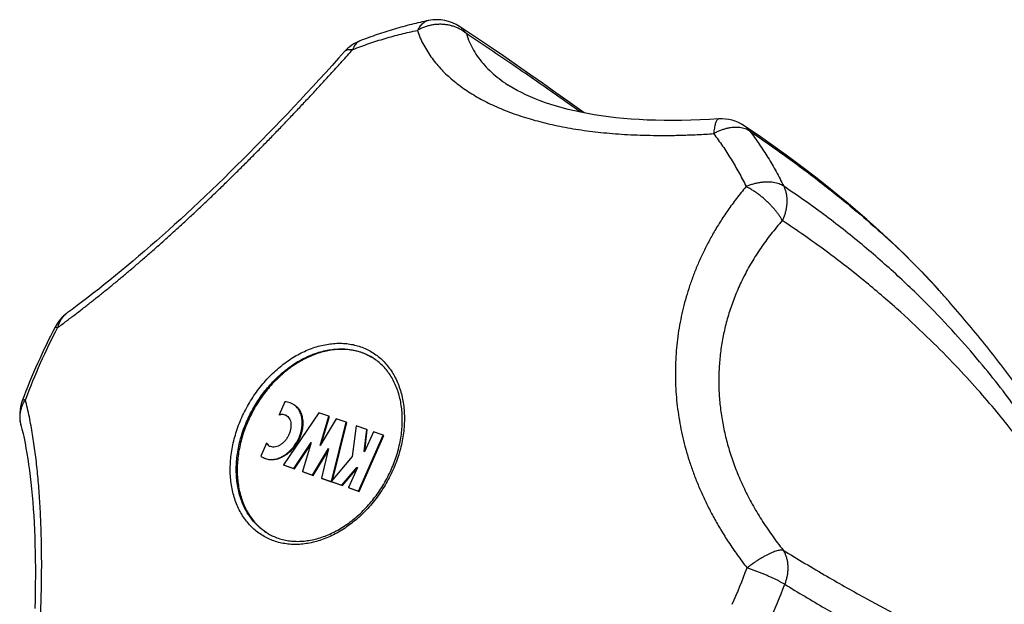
# Model space of a CAD drawing. Header units: millimetres. Extents: x 76 to 624, y -152 to 391.
# Tile 2 of 24: x 76 to 124, y -2 to 27. Entities that reach past the tile are written whole.
import ezdxf

# ---------------------------------------------------------------- set-up
doc = ezdxf.new("R2010")
doc.units = ezdxf.units.MM
doc.header["$LTSCALE"] = 32.67
doc.layers.get('0').update_dxf_attribs({"linetype": 'CONTINUOUS'})

msp = doc.modelspace()

# ---------------------------------------------------------------- linework, layer by layer
at = {"color": 7, "linetype": 'Continuous'}
for p, q in [((99.842, 23.749), (99.843, 23.748)), ((120.904, 13.709), (120.906, 13.706)), ((120.907, 13.706), (120.904, 13.709)), ((88.93, 8.261), (88.65, 7.634)), ((90.588, 7.727), (88.865, 5.176)), ((91.073, 7.558), (90.588, 7.727)), ((88.679, 7.617), (88.65, 7.634)), ((90.646, 6.131), (91.073, 7.558)), ((91.437, 7.432), (90.646, 6.131)), ((90.713, 6.241), (91.102, 7.542)), ((91.102, 7.542), (91.073, 7.558)), ((91.247, 4.504), (91.922, 7.263)), ((91.276, 4.487), (91.951, 7.246)), ((91.922, 7.263), (91.437, 7.432)), ((91.951, 7.246), (91.922, 7.263)), ((92.406, 7.094), (92.222, 5.582)), ((92.928, 6.912), (92.406, 7.094)), ((92.797, 5.832), (92.928, 6.912)), ((93.255, 6.798), (92.82, 5.824)), ((92.83, 5.845), (92.957, 6.895)), ((92.957, 6.895), (92.928, 6.912)), ((93.74, 6.629), (93.255, 6.798)), ((89.363, 5.003), (90.219, 6.27)), ((90.219, 6.27), (89.796, 4.852)), ((92.523, 3.901), (93.74, 6.629)), ((92.552, 3.885), (93.769, 6.612)), ((93.769, 6.612), (93.74, 6.629)), ((88.027, 6.238), (87.747, 5.61)), ((88.056, 6.221), (88.027, 6.238)), ((89.392, 4.986), (90.187, 6.163)), ((90.281, 4.683), (91.066, 5.975)), ((90.31, 4.666), (91.039, 5.867)), ((91.066, 5.975), (90.713, 4.532)), ((92.82, 5.824), (92.797, 5.832)), ((92.222, 5.582), (91.189, 4.366)), ((88.894, 5.16), (88.865, 5.176)), ((88.865, 5.176), (89.363, 5.003)), ((88.894, 5.16), (89.392, 4.986)), ((89.392, 4.986), (89.363, 5.003)), ((89.825, 4.835), (89.796, 4.852)), ((89.796, 4.852), (90.281, 4.683)), ((89.825, 4.835), (90.31, 4.666)), ((91.712, 4.184), (92.449, 5.053)), ((91.741, 4.167), (92.458, 5.012)), ((92.473, 5.045), (92.038, 4.07)), ((92.449, 5.053), (92.473, 5.045)), ((90.31, 4.666), (90.281, 4.683)), ((90.742, 4.516), (90.713, 4.532)), ((90.713, 4.532), (91.186, 4.367)), ((90.742, 4.516), (91.215, 4.351)), ((91.186, 4.367), (91.247, 4.504)), ((91.215, 4.351), (91.186, 4.367)), ((91.218, 4.349), (91.189, 4.366)), ((91.189, 4.366), (91.712, 4.184)), ((91.218, 4.349), (91.741, 4.167)), ((91.276, 4.487), (91.247, 4.504)), ((91.258, 4.446), (91.276, 4.487)), ((91.741, 4.167), (91.712, 4.184)), ((92.067, 4.054), (92.038, 4.07)), ((92.038, 4.07), (92.523, 3.901)), ((92.067, 4.054), (92.552, 3.885)), ((92.552, 3.885), (92.523, 3.901)), ((88.119, 1.818), (88.123, 1.815))]:
    msp.add_line(p, q, dxfattribs=at)
at = {"color": 9, "linetype": 'Continuous'}
msp.add_line((93.137, 10.467), (93.137, 10.467), dxfattribs=at)
at = {"color": 7, "linetype": 'Continuous'}
for points in [[(103.556, 22.385), (103.327, 22.549), (102.759, 22.956), (102.174, 23.373), (101.57, 23.801), (100.945, 24.239), (100.298, 24.69), (99.627, 25.153), (98.93, 25.628), (98.204, 26.119), (97.465, 26.612)], [(91.843, 25.384), (91.55, 25.058), (91.237, 24.711), (90.924, 24.367), (90.611, 24.025), (90.299, 23.685), (89.986, 23.347), (89.674, 23.012), (89.362, 22.679), (89.05, 22.348), (88.738, 22.021), (88.427, 21.696), (88.116, 21.374), (87.806, 21.054), (87.496, 20.738), (87.186, 20.425), (86.878, 20.115), (86.57, 19.808), (86.262, 19.505), (85.956, 19.204), (85.65, 18.907), (85.345, 18.614), (85.041, 18.324), (84.738, 18.037), (84.437, 17.754), (84.136, 17.475), (83.837, 17.2), (83.539, 16.928), (83.242, 16.661), (82.947, 16.397), (82.654, 16.137), (82.362, 15.882), (82.072, 15.63), (81.784, 15.383), (81.498, 15.14), (81.214, 14.901), (80.933, 14.667), (80.654, 14.438), (80.377, 14.213), (80.103, 13.993), (79.832, 13.778), (79.564, 13.568), (79.3, 13.362), (79.039, 13.162), (78.781, 12.968), (78.528, 12.778), (78.295, 12.607)], [(110.126, 22.095), (109.683, 22.068), (109.219, 22.045), (108.765, 22.028), (108.32, 22.018), (107.885, 22.015), (107.459, 22.017), (107.042, 22.026), (106.635, 22.04), (106.237, 22.06), (105.849, 22.086), (105.47, 22.117), (105.101, 22.154), (104.741, 22.196), (104.39, 22.243), (104.049, 22.296), (103.717, 22.353), (103.395, 22.416), (103.082, 22.483), (102.779, 22.554), (102.485, 22.63), (102.201, 22.71), (101.927, 22.795), (101.663, 22.883), (101.409, 22.975), (101.165, 23.07), (100.93, 23.169), (100.704, 23.272), (100.488, 23.378), (100.28, 23.487), (100.083, 23.599), (99.895, 23.714), (99.843, 23.748)], [(120.907, 13.706), (120.707, 13.927), (120.445, 14.21), (120.17, 14.502), (119.881, 14.801), (119.576, 15.11), (119.255, 15.428), (118.917, 15.755), (118.56, 16.093), (118.184, 16.441), (117.786, 16.801), (117.366, 17.173), (116.922, 17.558), (116.45, 17.957), (115.95, 18.37), (115.419, 18.798), (114.854, 19.243), (114.25, 19.706), (113.604, 20.188), (112.912, 20.691), (112.165, 21.218), (111.38, 21.756)], [(76.034, 7.117), (76.082, 6.924), (76.132, 6.707), (76.182, 6.479), (76.23, 6.241), (76.277, 5.994), (76.322, 5.737), (76.365, 5.47), (76.406, 5.195), (76.445, 4.91), (76.482, 4.617), (76.517, 4.316), (76.549, 4.007), (76.579, 3.69), (76.607, 3.365), (76.631, 3.034), (76.654, 2.696), (76.673, 2.351), (76.69, 1.999), (76.705, 1.642), (76.716, 1.277), (76.725, 0.907), (76.731, 0.531), (76.735, 0.148), (76.735, -0.24), (76.733, -0.634), (76.728, -1.033), (76.72, -1.438), (76.709, -1.848)]]:
    msp.add_lwpolyline(points, dxfattribs=at)
for centre, radius, start, end in [((96.36, 24.945), 2, 56.4631, 101.5865), ((93.332, 24.049), 2, 111.1357, 138.1309), ((110.261, 20.099), 2, 55.9508, 93.8587), ((79.477, 10.994), 2, 126.2202, 152.4925), ((106.44, -3.06), 32.406, 152.4716, 159.445), ((91.798, 8.052), 2.761, 60.2909, 60.9972), ((77.97, 7.616), 2, 159.459, 194.4625), ((88.8, 7.263), 0.389, 54.896, 59.897), ((88.362, 6.439), 0.389, 239.89, 246.6895), ((88.235, 6.236), 0.793, 232.0203, 239.8602), ((89.55, 4.172), 2.755, 238.8169, 239.2101)]:
    msp.add_arc(centre, radius, start, end, dxfattribs=at)
at = {"color": 9, "linetype": 'Continuous'}
for centre, radius, start, end in [((110.752, 20.826), 1.122, 55.1687, 55.9489), ((106.178, -2.881), 31.976, 152.4906, 155.9533), ((105.746, -2.688), 31.503, 155.9541, 159.4508), ((82.017, 11.2), 31.504, 335.9541, 339.4508), ((82.571, 10.882), 32.876, 335.9542, 339.4527)]:
    msp.add_arc(centre, radius, start, end, dxfattribs=at)
at = {"color": 7, "linetype": 'Continuous'}
for points, knots in [([(95.959, 26.904), (95.678, 26.846), (95.117, 26.718), (94.279, 26.489), (93.441, 26.223), (92.887, 26.021), (92.611, 25.914)], [0, 0, 0, 0, 0.858507, 1.727256, 2.606113, 3.494985, 3.494985, 3.494985, 3.494985]), ([(130.348, -0.18), (130.061, 0.405), (129.451, 1.593), (128.453, 3.38), (127.34, 5.219), (126.091, 7.125), (124.685, 9.101), (123.107, 11.144), (121.82, 12.677), (121.062, 13.533), (120.907, 13.706)], [0, 0, 0, 0, 1.954651, 4.006327, 6.137496, 8.404421, 10.839416, 13.412517, 16.145706, 16.842777, 16.842777, 16.842777, 16.842777]), ([(93.137, 10.466), (93.084, 10.496), (92.943, 10.568), (92.704, 10.665), (92.42, 10.748), (92.124, 10.802), (91.82, 10.827), (91.509, 10.823), (91.193, 10.79), (90.874, 10.728), (90.553, 10.638), (90.234, 10.519), (89.917, 10.374), (89.605, 10.203), (89.3, 10.006), (89.003, 9.785), (88.717, 9.542), (88.442, 9.278), (88.181, 8.994), (87.936, 8.693), (87.708, 8.376), (87.497, 8.045), (87.307, 7.702), (87.193, 7.466), (87.14, 7.347)], [0, 0, 0, 0, 0.182465, 0.475337, 0.770788, 1.070125, 1.374515, 1.684945, 2.002203, 2.326863, 2.659287, 2.999626, 3.347833, 3.703677, 4.066759, 4.436531, 4.812312, 5.19331, 5.578638, 5.967335, 6.358381, 6.750717, 7.143265, 7.53494, 7.53494, 7.53494, 7.53494]), ([(94.124, 4.941), (94.177, 5.059), (94.276, 5.298), (94.401, 5.663), (94.504, 6.031), (94.583, 6.4), (94.637, 6.766), (94.667, 7.129), (94.672, 7.486), (94.652, 7.835), (94.608, 8.173), (94.54, 8.499), (94.447, 8.811), (94.331, 9.107), (94.192, 9.385), (94.03, 9.643), (93.847, 9.88), (93.644, 10.094), (93.421, 10.284), (93.248, 10.402), (93.151, 10.459), (93.137, 10.467)], [0, 0, 0, 0, 0.389275, 0.775356, 1.157339, 1.534247, 1.905002, 2.269259, 2.625967, 2.974894, 3.315834, 3.648394, 3.973272, 4.29032, 4.600343, 4.904215, 5.202618, 5.497104, 5.788561, 6.078376, 6.125839, 6.125839, 6.125839, 6.125839]), ([(89.325, 8.153), (89.282, 8.178), (89.197, 8.217), (89.063, 8.251), (88.974, 8.26), (88.93, 8.261)], [0, 0, 0, 0, 0.1493453, 0.2800984, 0.4140757, 0.4140757, 0.4140757, 0.4140757]), ([(87.837, 5.55), (87.843, 5.546), (87.886, 5.522), (87.999, 5.472), (88.189, 5.434), (88.42, 5.446), (88.656, 5.512), (88.888, 5.629), (89.108, 5.792), (89.307, 5.995), (89.479, 6.23), (89.617, 6.488), (89.716, 6.76), (89.773, 7.036), (89.784, 7.305), (89.749, 7.558), (89.669, 7.785), (89.547, 7.977), (89.422, 8.092), (89.344, 8.142), (89.325, 8.153)], [0, 0, 0, 0, 0.020454, 0.149428, 0.366612, 0.59472, 0.837655, 1.096452, 1.369934, 1.65486, 1.946839, 2.240661, 2.530954, 2.812744, 3.081856, 3.335751, 3.573757, 3.797936, 4.012847, 4.076292, 4.076292, 4.076292, 4.076292]), ([(89.354, 8.136), (89.373, 8.125), (89.451, 8.075), (89.576, 7.961), (89.698, 7.768), (89.778, 7.541), (89.813, 7.289), (89.802, 7.019), (89.745, 6.744), (89.646, 6.471), (89.508, 6.213), (89.336, 5.978), (89.136, 5.775), (88.917, 5.612), (88.685, 5.495), (88.449, 5.429), (88.218, 5.417), (88.028, 5.455), (87.915, 5.505), (87.872, 5.53), (87.866, 5.533)], [0, 0, 0, 0, 0.063445, 0.278356, 0.502535, 0.740541, 0.994436, 1.263548, 1.545338, 1.835631, 2.129453, 2.421432, 2.706358, 2.97984, 3.238636, 3.481572, 3.70968, 3.926864, 4.055838, 4.076292, 4.076292, 4.076292, 4.076292]), ([(87.14, 7.347), (87.087, 7.228), (86.988, 6.989), (86.863, 6.623), (86.761, 6.254), (86.683, 5.884), (86.629, 5.516), (86.601, 5.151), (86.597, 4.793), (86.619, 4.442), (86.665, 4.101), (86.736, 3.773), (86.832, 3.459), (86.951, 3.161), (87.094, 2.882), (87.258, 2.622), (87.444, 2.384), (87.65, 2.169), (87.875, 1.978), (88.036, 1.868), (88.119, 1.818)], [0, 0, 0, 0, 0.389735, 0.776492, 1.159286, 1.537197, 1.909396, 2.275155, 2.633873, 2.98509, 3.328508, 3.664006, 3.991658, 4.311741, 4.624746, 4.931381, 5.232556, 5.529371, 5.823084, 6.115071, 6.115071, 6.115071, 6.115071]), ([(89.024, 7.582), (89.026, 7.58), (89.058, 7.557), (89.117, 7.5), (89.179, 7.392), (89.218, 7.265), (89.232, 7.123), (89.222, 6.97), (89.187, 6.814), (89.13, 6.659), (89.052, 6.511), (88.956, 6.376), (88.846, 6.259), (88.726, 6.164), (88.6, 6.095), (88.473, 6.054), (88.349, 6.044), (88.261, 6.061), (88.216, 6.078), (88.208, 6.082)], [0, 0, 0, 0, 0.00548, 0.120429, 0.242372, 0.374113, 0.516669, 0.669253, 0.829941, 0.995836, 1.163599, 1.329699, 1.490735, 1.643859, 1.786969, 1.919335, 2.041735, 2.156981, 2.184317, 2.184317, 2.184317, 2.184317]), ([(88.65, 7.634), (88.664, 7.638), (88.719, 7.65), (88.814, 7.658), (88.917, 7.639), (88.974, 7.612), (88.996, 7.6)], [0, 0, 0, 0, 0.0450276, 0.1674282, 0.2826743, 0.3560231, 0.3560231, 0.3560231, 0.3560231]), ([(88.964, 7.612), (88.962, 7.612), (88.924, 7.626), (88.843, 7.641), (88.748, 7.634), (88.693, 7.621), (88.679, 7.617)], [0, 0, 0, 0, 0.0063695, 0.1216156, 0.2440162, 0.2890438, 0.2890438, 0.2890438, 0.2890438]), ([(88.167, 6.103), (88.156, 6.109), (88.112, 6.137), (88.065, 6.184), (88.035, 6.226), (88.027, 6.238)], [0, 0, 0, 0, 0.0394292, 0.1543785, 0.1960259, 0.1960259, 0.1960259, 0.1960259]), ([(88.056, 6.221), (88.064, 6.209), (88.091, 6.171), (88.124, 6.137), (88.15, 6.117)], [0, 0, 0, 0, 0.0416473, 0.1410615, 0.1410615, 0.1410615, 0.1410615]), ([(88.123, 1.815), (88.193, 1.774), (88.351, 1.692), (88.607, 1.59), (88.89, 1.51), (89.183, 1.46), (89.484, 1.439), (89.793, 1.446), (90.105, 1.483), (90.421, 1.548), (90.737, 1.641), (91.053, 1.761), (91.366, 1.908), (91.674, 2.081), (91.976, 2.279), (92.271, 2.501), (92.555, 2.744), (92.827, 3.009), (93.086, 3.293), (93.331, 3.595), (93.558, 3.912), (93.768, 4.243), (93.958, 4.586), (94.071, 4.821), (94.124, 4.941)], [0, 0, 0, 0, 0.242185, 0.532865, 0.825793, 1.122535, 1.423985, 1.731313, 2.04554, 2.366903, 2.696376, 3.033827, 3.379413, 3.733108, 4.094104, 4.462309, 4.836777, 5.216728, 5.601368, 5.989447, 6.380087, 6.772113, 7.164358, 7.555675, 7.555675, 7.555675, 7.555675])]:
    msp.add_open_spline(points, degree=3, knots=knots, dxfattribs=at)
at = {"color": 9, "linetype": 'Continuous'}
for points, knots in [([(95.959, 26.904), (95.94, 26.9), (95.887, 26.887), (95.803, 26.853), (95.709, 26.797), (95.622, 26.725), (95.541, 26.637), (95.467, 26.535), (95.424, 26.46), (95.404, 26.421)], [0, 0, 0, 0, 0.0574373, 0.1626358, 0.270796, 0.3835748, 0.5022878, 0.6278464, 0.7607651, 0.7607651, 0.7607651, 0.7607651]), ([(97.797, 26.265), (97.754, 26.302), (97.664, 26.373), (97.518, 26.466), (97.362, 26.545), (97.197, 26.611), (97.025, 26.661), (96.846, 26.697), (96.664, 26.717), (96.479, 26.721), (96.292, 26.709), (96.107, 26.682), (95.923, 26.639), (95.744, 26.581), (95.57, 26.509), (95.458, 26.452), (95.404, 26.421)], [0, 0, 0, 0, 0.170479, 0.343042, 0.517895, 0.695104, 0.874598, 1.056189, 1.239652, 1.424772, 1.611272, 1.798817, 1.987026, 2.175499, 2.363833, 2.551633, 2.551633, 2.551633, 2.551633]), ([(97.465, 26.612), (97.482, 26.601), (97.536, 26.563), (97.622, 26.489), (97.717, 26.384), (97.772, 26.305), (97.797, 26.265)], [0, 0, 0, 0, 0.0592571, 0.1987209, 0.3397643, 0.4834027, 0.4834027, 0.4834027, 0.4834027]), ([(92.249, 25.488), (92.51, 25.588), (93.032, 25.779), (93.821, 26.03), (94.611, 26.246), (95.14, 26.367), (95.404, 26.421)], [0, 0, 0, 0, 0.838427, 1.666765, 2.485058, 3.293419, 3.293419, 3.293419, 3.293419]), ([(95.404, 26.421), (95.447, 26.294), (95.542, 26.047), (95.713, 25.695), (95.905, 25.366), (96.116, 25.058), (96.344, 24.768), (96.59, 24.494), (96.852, 24.235), (97.131, 23.988), (97.427, 23.752), (97.741, 23.527), (98.073, 23.312), (98.424, 23.106), (98.794, 22.911), (99.183, 22.725), (99.59, 22.549), (100.015, 22.384), (100.457, 22.23), (100.916, 22.088), (101.389, 21.957), (101.876, 21.838), (102.377, 21.73), (102.891, 21.635), (103.418, 21.551), (103.96, 21.478), (104.517, 21.417), (105.091, 21.366), (105.685, 21.328), (106.303, 21.301), (106.948, 21.286), (107.626, 21.284), (108.341, 21.297), (109.098, 21.326), (109.616, 21.356), (109.883, 21.374)], [0, 0, 0, 0, 0.403174, 0.792943, 1.17237, 1.544455, 1.912219, 2.278611, 2.646263, 3.017917, 3.395776, 3.781535, 4.176922, 4.583099, 5.001155, 5.431826, 5.875197, 6.331273, 6.799661, 7.279711, 7.770822, 8.272588, 8.784577, 9.307032, 9.840646, 10.386311, 10.945808, 11.521082, 12.115079, 12.73191, 13.375831, 14.051852, 14.765207, 15.520941, 16.323747, 16.323747, 16.323747, 16.323747]), ([(97.797, 26.265), (97.839, 26.123), (97.94, 25.843), (98.143, 25.443), (98.393, 25.064), (98.687, 24.706), (99.024, 24.369), (99.401, 24.052), (99.682, 23.853), (99.833, 23.754), (99.842, 23.749)], [0, 0, 0, 0, 0.444024, 0.889707, 1.34149, 1.803269, 2.278329, 2.769465, 3.278996, 3.310516, 3.310516, 3.310516, 3.310516]), ([(103.387, 22.417), (103.037, 22.667), (101.949, 23.436), (100.092, 24.727), (98.572, 25.751), (97.797, 26.265)], [0, 0, 0, 0, 1.289221, 3.995638, 6.786202, 6.786202, 6.786202, 6.786202]), ([(92.611, 25.914), (92.593, 25.907), (92.548, 25.887), (92.479, 25.842), (92.408, 25.774), (92.345, 25.692), (92.291, 25.595), (92.262, 25.525), (92.249, 25.488)], [0, 0, 0, 0, 0.0559747, 0.1491135, 0.2460721, 0.3487958, 0.4587194, 0.5767557, 0.5767557, 0.5767557, 0.5767557]), ([(77.817, 11.889), (77.962, 11.995), (78.25, 12.208), (78.675, 12.53), (79.094, 12.852), (79.507, 13.176), (79.917, 13.502), (80.324, 13.832), (80.731, 14.167), (81.139, 14.508), (81.549, 14.855), (81.962, 15.21), (82.38, 15.573), (82.801, 15.946), (83.227, 16.327), (83.658, 16.718), (84.092, 17.117), (84.53, 17.524), (84.97, 17.939), (85.411, 18.36), (85.853, 18.786), (86.294, 19.217), (86.734, 19.652), (87.173, 20.091), (87.612, 20.534), (88.05, 20.981), (88.489, 21.434), (88.93, 21.893), (89.375, 22.361), (89.826, 22.84), (90.285, 23.332), (90.755, 23.84), (91.238, 24.368), (91.738, 24.919), (92.076, 25.295), (92.249, 25.488)], [0, 0, 0, 0, 0.539987, 1.07307, 1.600776, 2.125133, 2.648167, 3.171901, 3.698228, 4.229043, 4.765872, 5.310263, 5.863155, 6.425497, 6.997478, 7.578973, 8.169486, 8.767851, 9.372862, 9.983151, 10.597257, 11.214106, 11.833081, 12.453713, 13.076524, 13.70224, 14.332276, 14.968597, 15.613525, 16.270064, 16.941527, 17.631843, 18.345555, 19.087812, 19.864079, 19.864079, 19.864079, 19.864079]), ([(91.843, 25.384), (91.845, 25.387), (91.864, 25.407), (91.906, 25.44), (91.976, 25.472), (92.058, 25.491), (92.15, 25.496), (92.215, 25.492), (92.249, 25.488)], [0, 0, 0, 0, 0.0122684, 0.0832896, 0.1586359, 0.2412499, 0.3331597, 0.4355695, 0.4355695, 0.4355695, 0.4355695]), ([(110.126, 22.095), (110.124, 22.095), (110.109, 22.093), (110.081, 22.08), (110.047, 22.046), (110.016, 21.995), (109.987, 21.928), (109.961, 21.845), (109.937, 21.747), (109.915, 21.635), (109.897, 21.509), (109.888, 21.42), (109.883, 21.374)], [0, 0, 0, 0, 0.0064509, 0.0443446, 0.0906611, 0.1492329, 0.221676, 0.3084683, 0.4094788, 0.5242094, 0.6519083, 0.791637, 0.791637, 0.791637, 0.791637]), ([(111.652, 21.499), (111.617, 21.522), (111.544, 21.564), (111.424, 21.614), (111.294, 21.651), (111.156, 21.674), (111.009, 21.683), (110.857, 21.679), (110.699, 21.661), (110.537, 21.629), (110.373, 21.584), (110.209, 21.527), (110.044, 21.457), (109.937, 21.403), (109.883, 21.374)], [0, 0, 0, 0, 0.124704, 0.253761, 0.388083, 0.52828, 0.674658, 0.827274, 0.986027, 1.150593, 1.320535, 1.495276, 1.674079, 1.856071, 1.856071, 1.856071, 1.856071]), ([(111.393, 21.748), (111.413, 21.734), (111.47, 21.691), (111.56, 21.611), (111.622, 21.537), (111.652, 21.499)], [0, 0, 0, 0, 0.0715322, 0.2150692, 0.3605357, 0.3605357, 0.3605357, 0.3605357]), ([(109.883, 21.374), (110.034, 21.175), (110.327, 20.769), (110.738, 20.134), (111.121, 19.474), (111.356, 19.019), (111.468, 18.788)], [0, 0, 0, 0, 0.747969, 1.503083, 2.265955, 3.037128, 3.037128, 3.037128, 3.037128]), ([(111.651, 21.499), (111.809, 21.292), (112.115, 20.867), (112.543, 20.205), (112.943, 19.516), (113.189, 19.041), (113.306, 18.8)], [0, 0, 0, 0, 0.781207, 1.569435, 2.365769, 3.171219, 3.171219, 3.171219, 3.171219]), ([(111.651, 21.499), (112.311, 21.053), (113.582, 20.162), (115.378, 18.803), (116.99, 17.487), (118.382, 16.257), (119.54, 15.152), (120.351, 14.317), (120.777, 13.85), (120.904, 13.709)], [0, 0, 0, 0, 2.389773, 4.65487, 6.75515, 8.63177, 10.227495, 11.553392, 12.123395, 12.123395, 12.123395, 12.123395]), ([(111.468, 18.788), (111.306, 18.595), (110.998, 18.212), (110.576, 17.632), (110.201, 17.066), (109.866, 16.51), (109.567, 15.962), (109.3, 15.419), (109.061, 14.878), (108.849, 14.338), (108.662, 13.797), (108.499, 13.253), (108.359, 12.706), (108.242, 12.154), (108.148, 11.598), (108.078, 11.037), (108.032, 10.473), (108.009, 9.905), (108.011, 9.336), (108.036, 8.767), (108.086, 8.198), (108.159, 7.632), (108.255, 7.068), (108.375, 6.506), (108.517, 5.947), (108.683, 5.39), (108.873, 4.833), (109.088, 4.275), (109.33, 3.714), (109.6, 3.147), (109.902, 2.572), (110.239, 1.986), (110.618, 1.385), (111.043, 0.765), (111.352, 0.352), (111.516, 0.142)], [0, 0, 0, 0, 0.759104, 1.472867, 2.149448, 2.796014, 3.418711, 4.022635, 4.612163, 5.191065, 5.762567, 6.329272, 6.893524, 7.456824, 8.020587, 8.585478, 9.151779, 9.719615, 10.288641, 10.858486, 11.428986, 12.000009, 12.571798, 13.145231, 13.721311, 14.30194, 14.889234, 15.486006, 16.095537, 16.721771, 17.36932, 18.043628, 18.751111, 19.499499, 20.297562, 20.297562, 20.297562, 20.297562]), ([(113.306, 18.801), (113.271, 18.824), (113.197, 18.866), (113.077, 18.918), (112.945, 18.958), (112.803, 18.987), (112.652, 19.003), (112.494, 19.008), (112.33, 19.001), (112.161, 18.982), (111.989, 18.951), (111.815, 18.908), (111.64, 18.854), (111.525, 18.812), (111.468, 18.788)], [0, 0, 0, 0, 0.124705, 0.255554, 0.393132, 0.537703, 0.689223, 0.847419, 1.011884, 1.18202, 1.357143, 1.536458, 1.719036, 1.90384, 1.90384, 1.90384, 1.90384]), ([(113.239, 17.122), (113.216, 17.165), (113.166, 17.253), (113.082, 17.384), (112.986, 17.517), (112.88, 17.65), (112.763, 17.784), (112.638, 17.916), (112.506, 18.046), (112.367, 18.172), (112.223, 18.293), (112.075, 18.408), (111.925, 18.516), (111.773, 18.616), (111.621, 18.707), (111.519, 18.762), (111.468, 18.788)], [0, 0, 0, 0, 0.146728, 0.30258, 0.466731, 0.638162, 0.815688, 0.997983, 1.183685, 1.371455, 1.559917, 1.747671, 1.933309, 2.115452, 2.292774, 2.464022, 2.464022, 2.464022, 2.464022]), ([(113.306, 18.801), (113.329, 18.754), (113.37, 18.657), (113.416, 18.504), (113.447, 18.343), (113.462, 18.176), (113.463, 18.003), (113.448, 17.827), (113.418, 17.649), (113.373, 17.471), (113.314, 17.294), (113.265, 17.179), (113.239, 17.122)], [0, 0, 0, 0, 0.155551, 0.314787, 0.478401, 0.64647, 0.818904, 0.995468, 1.175822, 1.359525, 1.546036, 1.734744, 1.734744, 1.734744, 1.734744]), ([(113.356, -0.657), (114.004, -1.053), (115.269, -1.809), (117.127, -2.851), (118.861, -3.754), (120.432, -4.498), (121.81, -5.076), (122.992, -5.5), (124.002, -5.795), (124.869, -5.984), (125.613, -6.085), (126.252, -6.115), (126.799, -6.085), (127.267, -6.008), (127.665, -5.892), (128.002, -5.746), (128.285, -5.578), (128.521, -5.393), (128.718, -5.198), (128.882, -4.995), (129.017, -4.786), (129.129, -4.572), (129.22, -4.356), (129.293, -4.136), (129.351, -3.913), (129.395, -3.687), (129.427, -3.457), (129.448, -3.221), (129.458, -2.979), (129.457, -2.729), (129.446, -2.47), (129.424, -2.2), (129.39, -1.915), (129.344, -1.615), (129.284, -1.295), (129.209, -0.953), (129.116, -0.586), (129.003, -0.188), (128.866, 0.243), (128.701, 0.715), (128.503, 1.232), (128.266, 1.801), (127.983, 2.428), (127.648, 3.118), (127.252, 3.876), (126.786, 4.706), (126.241, 5.613), (125.604, 6.601), (124.863, 7.675), (123.999, 8.841), (122.992, 10.103), (121.814, 11.469), (120.44, 12.932), (118.871, 14.453), (117.134, 15.975), (115.274, 17.442), (113.971, 18.358), (113.306, 18.8)], [0, 0, 0, 0, 2.278555, 4.420452, 6.390244, 8.144154, 9.631951, 10.871162, 11.911026, 12.787074, 13.529063, 14.16101, 14.702739, 15.171053, 15.580405, 15.942962, 16.268593, 16.565466, 16.840456, 17.099517, 17.346863, 17.58628, 17.820196, 18.050989, 18.280537, 18.51059, 18.7425, 18.978373, 19.219734, 19.468453, 19.727026, 19.997715, 20.282973, 20.58598, 20.90994, 21.258273, 21.63568, 22.046694, 22.497403, 22.994162, 23.545041, 24.158478, 24.843493, 25.608208, 26.460239, 27.408548, 28.46291, 29.63394, 30.933917, 32.377966, 33.98532, 35.777677, 37.788787, 40.003902, 42.331484, 44.71262, 47.107158, 47.107158, 47.107158, 47.107158]), ([(113.239, 17.122), (113.046, 16.906), (112.679, 16.468), (112.179, 15.787), (111.737, 15.094), (111.351, 14.391), (111.02, 13.678), (110.742, 12.958), (110.517, 12.231), (110.343, 11.498), (110.22, 10.76), (110.148, 10.019), (110.125, 9.273), (110.152, 8.525), (110.228, 7.775), (110.355, 7.022), (110.533, 6.267), (110.762, 5.512), (111.044, 4.756), (111.379, 4.001), (111.768, 3.246), (112.214, 2.494), (112.718, 1.744), (113.086, 1.255), (113.28, 1.012)], [0, 0, 0, 0, 0.8687, 1.71176, 2.532203, 3.333066, 4.117277, 4.887753, 5.647347, 6.398879, 7.145154, 7.888958, 8.633089, 9.38032, 10.133467, 10.89537, 11.668859, 12.456742, 13.261791, 14.086803, 14.93459, 15.807959, 16.709772, 17.642931, 17.642931, 17.642931, 17.642931]), ([(113.28, 1.012), (113.989, 0.578), (115.345, -0.234), (117.271, -1.326), (118.964, -2.229), (120.418, -2.949), (121.668, -3.518), (122.749, -3.962), (123.687, -4.301), (124.503, -4.553), (125.214, -4.73), (125.834, -4.844), (126.374, -4.905), (126.844, -4.92), (127.252, -4.896), (127.605, -4.838), (127.909, -4.753), (128.17, -4.644), (128.391, -4.515), (128.576, -4.372), (128.729, -4.216), (128.855, -4.053), (128.955, -3.885), (129.035, -3.715), (129.097, -3.543), (129.144, -3.37), (129.178, -3.196), (129.201, -3.019), (129.215, -2.839), (129.219, -2.653), (129.214, -2.46), (129.2, -2.256), (129.176, -2.041), (129.141, -1.81), (129.093, -1.56), (129.031, -1.286), (128.951, -0.985), (128.85, -0.652), (128.724, -0.284), (128.571, 0.122), (128.386, 0.567), (128.166, 1.054), (127.907, 1.584), (127.605, 2.162), (127.253, 2.789), (126.846, 3.47), (126.376, 4.208), (125.837, 5.007), (125.218, 5.871), (124.508, 6.806), (123.692, 7.816), (122.755, 8.906), (121.675, 10.082), (120.426, 11.349), (118.974, 12.711), (117.284, 14.165), (115.359, 15.667), (113.966, 16.642), (113.239, 17.122)], [0, 0, 0, 0, 2.494715, 4.739547, 6.643665, 8.247696, 9.607243, 10.764355, 11.752512, 12.598601, 13.324689, 13.949165, 14.4876, 14.95339, 15.358212, 15.712323, 16.024849, 16.303923, 16.556625, 16.78901, 17.00569, 17.210151, 17.404946, 17.592081, 17.773517, 17.951708, 18.128391, 18.305657, 18.485924, 18.67107, 18.863519, 19.066098, 19.281725, 19.513685, 19.766757, 20.045511, 20.35526, 20.701901, 21.0898, 21.522318, 22.002744, 22.535098, 23.123825, 23.773886, 24.491006, 25.281624, 26.153037, 27.113634, 28.173105, 29.342649, 30.635346, 32.066711, 33.655384, 35.424431, 37.40216, 39.626879, 42.109465, 44.723947, 44.723947, 44.723947, 44.723947]), ([(78.295, 12.607), (78.262, 12.583), (78.192, 12.525), (78.094, 12.425), (78.003, 12.307), (77.926, 12.178), (77.863, 12.038), (77.831, 11.939), (77.817, 11.889)], [0, 0, 0, 0, 0.1247054, 0.2711337, 0.4191339, 0.5694449, 0.7226961, 0.87939, 0.87939, 0.87939, 0.87939]), ([(77.704, 11.917), (77.705, 11.918), (77.713, 11.924), (77.736, 11.915), (77.771, 11.907), (77.8, 11.895), (77.817, 11.889)], [0, 0, 0, 0, 0.0056528, 0.0268683, 0.0646156, 0.1189438, 0.1189438, 0.1189438, 0.1189438]), ([(86.823, 7.494), (86.879, 7.619), (86.997, 7.865), (87.196, 8.223), (87.416, 8.569), (87.654, 8.9), (87.911, 9.215), (88.183, 9.511), (88.469, 9.787), (88.769, 10.041), (89.078, 10.271), (89.397, 10.476), (89.723, 10.655), (90.054, 10.807), (90.387, 10.931), (90.722, 11.025), (91.055, 11.09), (91.385, 11.124), (91.71, 11.129), (92.028, 11.102), (92.336, 11.046), (92.633, 10.96), (92.917, 10.844), (93.187, 10.699), (93.439, 10.527), (93.674, 10.327), (93.889, 10.103), (94.083, 9.854), (94.255, 9.583), (94.403, 9.291), (94.528, 8.98), (94.628, 8.653), (94.702, 8.31), (94.751, 7.954), (94.773, 7.588), (94.77, 7.213), (94.74, 6.832), (94.684, 6.448), (94.602, 6.062), (94.496, 5.677), (94.365, 5.295), (94.262, 5.045), (94.207, 4.921)], [0, 0, 0, 0, 0.408942, 0.818812, 1.228474, 1.636798, 2.042674, 2.445033, 2.842869, 3.235253, 3.621358, 4.000477, 4.37204, 4.735634, 5.091012, 5.438124, 5.777126, 6.108399, 6.432544, 6.750384, 7.062946, 7.371448, 7.677258, 7.981848, 8.286735, 8.593425, 8.903352, 9.21783, 9.538011, 9.864846, 10.199071, 10.541197, 10.891515, 11.250102, 11.616832, 11.991397, 12.37332, 12.761973, 13.156595, 13.55631, 13.960153, 14.367087, 14.367087, 14.367087, 14.367087]), ([(87.095, 7.373), (87.148, 7.492), (87.261, 7.728), (87.452, 8.071), (87.662, 8.402), (87.891, 8.719), (88.136, 9.021), (88.397, 9.304), (88.671, 9.569), (88.958, 9.812), (89.254, 10.032), (89.56, 10.229), (89.872, 10.4), (90.188, 10.546), (90.508, 10.664), (90.828, 10.754), (91.147, 10.816), (91.464, 10.85), (91.775, 10.854), (92.079, 10.829), (92.374, 10.774), (92.659, 10.692), (92.913, 10.588), (93.069, 10.506), (93.137, 10.467)], [0, 0, 0, 0, 0.391675, 0.784221, 1.176556, 1.567601, 1.956296, 2.341624, 2.722622, 3.098402, 3.468171, 3.831252, 4.187095, 4.535303, 4.875642, 5.208065, 5.532724, 5.84998, 6.16041, 6.464801, 6.764138, 7.059587, 7.352457, 7.587384, 7.587384, 7.587384, 7.587384]), ([(76.034, 7.117), (76.022, 7.16), (76.002, 7.257), (75.985, 7.41), (75.986, 7.575), (76.003, 7.739), (76.039, 7.903), (76.091, 8.064), (76.16, 8.221), (76.217, 8.321), (76.247, 8.37)], [0, 0, 0, 0, 0.134488, 0.297492, 0.461392, 0.626625, 0.793563, 0.962506, 1.133678, 1.307224, 1.307224, 1.307224, 1.307224]), ([(76.098, 8.318), (76.1, 8.325), (76.111, 8.341), (76.143, 8.357), (76.19, 8.367), (76.227, 8.37), (76.247, 8.37)], [0, 0, 0, 0, 0.0217094, 0.0568191, 0.1043266, 0.1660993, 0.1660993, 0.1660993, 0.1660993]), ([(76.295, -10.276), (76.329, -10.006), (76.393, -9.48), (76.483, -8.709), (76.563, -7.973), (76.636, -7.266), (76.701, -6.583), (76.76, -5.919), (76.813, -5.271), (76.86, -4.636), (76.902, -4.011), (76.938, -3.395), (76.969, -2.785), (76.995, -2.181), (77.016, -1.583), (77.031, -0.991), (77.041, -0.405), (77.045, 0.172), (77.044, 0.741), (77.037, 1.299), (77.024, 1.846), (77.006, 2.38), (76.983, 2.902), (76.954, 3.41), (76.92, 3.906), (76.881, 4.389), (76.837, 4.861), (76.787, 5.323), (76.732, 5.776), (76.67, 6.222), (76.602, 6.661), (76.527, 7.094), (76.444, 7.523), (76.352, 7.949), (76.284, 8.23), (76.247, 8.37)], [0, 0, 0, 0, 0.81591, 1.58982, 2.328275, 3.03728, 3.722096, 4.387089, 5.03599, 5.671957, 6.297584, 6.914788, 7.525169, 8.129374, 8.727908, 9.320436, 9.9062, 10.48428, 11.053312, 11.611961, 12.159179, 12.694022, 13.215956, 13.725075, 14.221541, 14.706239, 15.18007, 15.644289, 16.100223, 16.549305, 16.992959, 17.432564, 17.869362, 18.304433, 18.738254, 18.738254, 18.738254, 18.738254]), ([(94.207, 4.921), (94.151, 4.796), (94.032, 4.55), (93.833, 4.192), (93.614, 3.846), (93.375, 3.515), (93.119, 3.201), (92.847, 2.904), (92.56, 2.628), (92.261, 2.375), (91.951, 2.144), (91.632, 1.939), (91.307, 1.76), (90.976, 1.608), (90.642, 1.485), (90.308, 1.39), (89.975, 1.325), (89.644, 1.291), (89.32, 1.287), (89.002, 1.313), (88.694, 1.369), (88.396, 1.456), (88.112, 1.572), (87.843, 1.716), (87.59, 1.889), (87.356, 2.088), (87.141, 2.312), (86.947, 2.561), (86.775, 2.832), (86.626, 3.124), (86.502, 3.435), (86.402, 3.763), (86.327, 4.105), (86.279, 4.461), (86.256, 4.827), (86.26, 5.202), (86.29, 5.583), (86.346, 5.967), (86.427, 6.353), (86.534, 6.739), (86.665, 7.12), (86.768, 7.371), (86.823, 7.494)], [0, 0, 0, 0, 0.408942, 0.818812, 1.228474, 1.636798, 2.042674, 2.445033, 2.842869, 3.235253, 3.621358, 4.000477, 4.37204, 4.735634, 5.091012, 5.438124, 5.777126, 6.108399, 6.432544, 6.750384, 7.062946, 7.371448, 7.677258, 7.981848, 8.286735, 8.593425, 8.903352, 9.21783, 9.538011, 9.864846, 10.199071, 10.541197, 10.891515, 11.250102, 11.616832, 11.991397, 12.37332, 12.761973, 13.156595, 13.55631, 13.960153, 14.367087, 14.367087, 14.367087, 14.367087]), ([(88.123, 1.815), (88.106, 1.824), (88.007, 1.884), (87.829, 2.005), (87.605, 2.195), (87.399, 2.411), (87.213, 2.649), (87.048, 2.908), (86.906, 3.188), (86.787, 3.485), (86.691, 3.799), (86.62, 4.128), (86.573, 4.468), (86.552, 4.819), (86.555, 5.178), (86.584, 5.542), (86.637, 5.911), (86.715, 6.28), (86.817, 6.649), (86.943, 7.015), (87.042, 7.255), (87.095, 7.373)], [0, 0, 0, 0, 0.05676, 0.348747, 0.64246, 0.939273, 1.240446, 1.547079, 1.860084, 2.180166, 2.507817, 2.843314, 3.186729, 3.537942, 3.896656, 4.262414, 4.634619, 5.01254, 5.395345, 5.782111, 6.17185, 6.17185, 6.17185, 6.17185]), ([(113.28, 1.012), (113.256, 1.015), (113.204, 1.018), (113.119, 1.01), (113.024, 0.99), (112.918, 0.96), (112.802, 0.919), (112.678, 0.867), (112.546, 0.805), (112.408, 0.733), (112.264, 0.653), (112.117, 0.564), (111.967, 0.468), (111.816, 0.365), (111.665, 0.256), (111.565, 0.181), (111.516, 0.142)], [0, 0, 0, 0, 0.071897, 0.156195, 0.253516, 0.36389, 0.486921, 0.621897, 0.767906, 0.923922, 1.088785, 1.26121, 1.43981, 1.623126, 1.809646, 1.997837, 1.997837, 1.997837, 1.997837]), ([(113.28, 1.012), (113.307, 0.967), (113.357, 0.875), (113.417, 0.727), (113.462, 0.57), (113.493, 0.405), (113.508, 0.234), (113.508, 0.058), (113.493, -0.121), (113.462, -0.301), (113.417, -0.481), (113.377, -0.599), (113.355, -0.658)], [0, 0, 0, 0, 0.155684, 0.314976, 0.478221, 0.645602, 0.817147, 0.992728, 1.172054, 1.354705, 1.540163, 1.728374, 1.728374, 1.728374, 1.728374]), ([(113.355, -0.658), (113.32, -0.636), (113.244, -0.593), (113.124, -0.528), (112.993, -0.461), (112.852, -0.392), (112.701, -0.322), (112.543, -0.252), (112.379, -0.182), (112.21, -0.113), (112.038, -0.046), (111.864, 0.02), (111.69, 0.083), (111.574, 0.123), (111.516, 0.142)], [0, 0, 0, 0, 0.124707, 0.261496, 0.409323, 0.566989, 0.733146, 0.906351, 1.085162, 1.268043, 1.453474, 1.639907, 1.825729, 2.009291, 2.009291, 2.009291, 2.009291])]:
    msp.add_open_spline(points, degree=3, knots=knots, dxfattribs=at)

doc.saveas('drawing.dxf')
